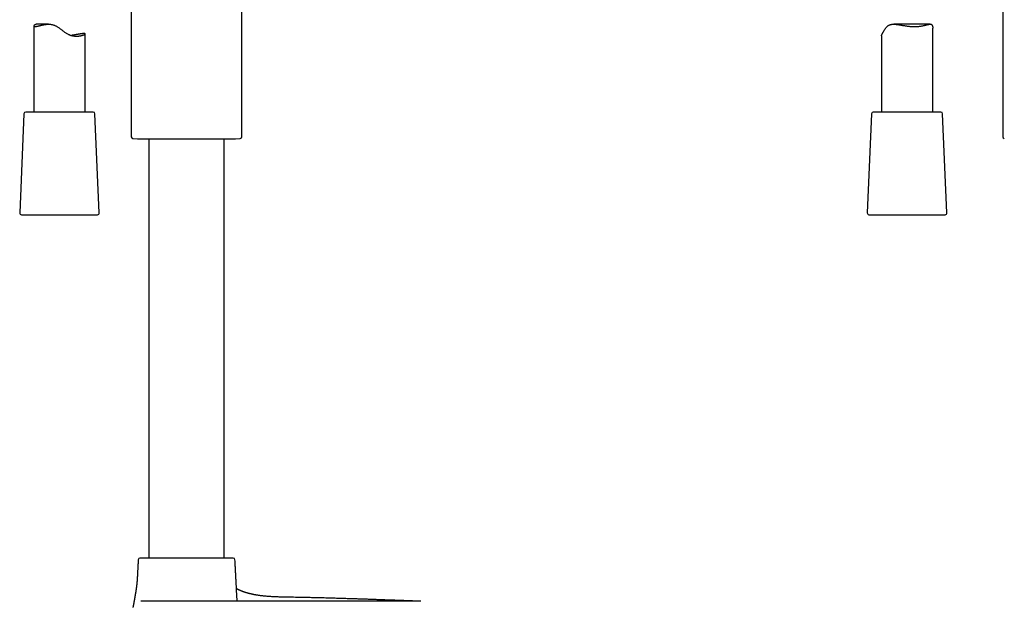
# Model space of a CAD drawing. Header units: millimetres. Extents: x 8 to 839, y 12 to 2009.
# Tile 13 of 22: x 116 to 403, y 1328 to 1498. Entities that reach past the tile are written whole.
import ezdxf

# ---------------------------------------------------------------- set-up
doc = ezdxf.new("R2010")
doc.units = ezdxf.units.MM

msp = doc.modelspace()

# ---------------------------------------------------------------- linework, layer by layer
at = {"color": 7, "linetype": 'Continuous', "lineweight": 30}
for p, q in [((180.63, 1464.18), (180.63, 1578.82)), ((148.33, 1509.08), (148.33, 1464.18)), ((402.98, 1509.08), (402.98, 1464.18)), ((119.84, 1496.55), (119.84, 1471.4)), ((124.15, 1497.09), (120.94, 1497.09)), ((381.83, 1497.09), (371.13, 1497.09)), ((134.84, 1471.4), (134.84, 1494.26)), ((367.54, 1493.66), (367.54, 1471.4)), ((382.54, 1471.4), (382.54, 1495.91)), ((116.97, 1470.93), (115.71, 1441.93)), ((137.21, 1471.4), (117.47, 1471.4)), ((138.97, 1441.93), (137.71, 1470.93)), ((364.67, 1470.93), (363.41, 1441.93)), ((384.91, 1471.4), (365.17, 1471.4)), ((386.67, 1441.93), (385.41, 1470.93)), ((148.81, 1463.68), (150.17, 1463.61)), ((150.17, 1463.61), (178.79, 1463.61)), ((153.48, 1463.61), (153.48, 1341.05)), ((175.48, 1341.05), (175.48, 1463.61)), ((178.79, 1463.61), (180.16, 1463.68)), ((116.21, 1441.4), (116.68, 1441.4)), ((116.68, 1441.4), (138.47, 1441.4)), ((363.91, 1441.4), (378.24, 1441.4)), ((378.24, 1441.4), (386.17, 1441.4)), ((192.48, 1328.44), (151.08, 1328.44)), ((232.88, 1328.44), (192.48, 1328.44))]:
    msp.add_line(p, q, dxfattribs=at)
for centre, start, end in [((117.47, 1470.9), 90, 177.5187), ((137.21, 1470.9), 2.4813, 90), ((365.17, 1470.9), 90, 177.5187), ((384.91, 1470.9), 2.4813, 90), ((148.83, 1464.18), 180, 267.337), ((180.13, 1464.18), 272.663, 0), ((403.48, 1464.18), 180, 267.337), ((116.21, 1441.9), 177.5187, 270), ((138.47, 1441.9), 270, 2.4813), ((363.91, 1441.9), 177.5187, 270), ((386.17, 1441.9), 270, 2.4813), ((150.85, 1340.55), 90, 176.5802), ((178.11, 1340.55), 3.4198, 90)]:
    msp.add_arc(centre, 0.5, start, end, dxfattribs=at)
for points, knots in [([(120.94, 1497.08), (120.9, 1497.08), (120.81, 1497.08), (120.68, 1497.07), (120.56, 1497.05), (120.45, 1497.02), (120.35, 1496.98), (120.25, 1496.95), (120.17, 1496.9), (120.09, 1496.86), (120.03, 1496.81), (119.97, 1496.77), (119.92, 1496.72), (119.89, 1496.67), (119.86, 1496.63), (119.84, 1496.58), (119.84, 1496.54), (119.84, 1496.51), (119.86, 1496.47), (119.9, 1496.44), (119.96, 1496.41), (120.05, 1496.39), (120.12, 1496.39), (120.16, 1496.39)], [0, 0, 0, 0, 0.040753, 0.083109, 0.125556, 0.168572, 0.211589, 0.25488, 0.29817, 0.341964, 0.385816, 0.430507, 0.475257, 0.520487, 0.565716, 0.611212, 0.656707, 0.702722, 0.748814, 0.81107, 0.873752, 0.936653, 1, 1, 1, 1]), ([(120.16, 1496.39), (120.19, 1496.39), (120.25, 1496.39), (120.35, 1496.4), (120.46, 1496.42), (120.59, 1496.44), (120.73, 1496.46), (120.88, 1496.5), (121.04, 1496.54), (121.21, 1496.58), (121.38, 1496.62), (121.57, 1496.67), (121.76, 1496.72), (121.97, 1496.77), (122.18, 1496.82), (122.4, 1496.87), (122.63, 1496.92), (122.91, 1496.97), (123.23, 1497.02), (123.61, 1497.07), (123.94, 1497.08), (124.21, 1497.09), (124.46, 1497.08), (124.73, 1497.06), (125.05, 1497.01), (125.37, 1496.94), (125.69, 1496.84), (126, 1496.72), (126.3, 1496.57), (126.6, 1496.41), (126.9, 1496.22), (127.22, 1496), (127.54, 1495.77), (127.86, 1495.53), (128.18, 1495.28), (128.49, 1495.04), (128.82, 1494.8), (129.15, 1494.57), (129.49, 1494.35), (129.79, 1494.19), (130.04, 1494.08), (130.22, 1494), (130.41, 1493.93), (130.6, 1493.86), (130.79, 1493.8), (131.04, 1493.74), (131.35, 1493.67), (131.71, 1493.62), (132.05, 1493.6), (132.35, 1493.59), (132.59, 1493.6), (132.79, 1493.61), (132.98, 1493.63), (133.17, 1493.65), (133.35, 1493.68), (133.52, 1493.71), (133.68, 1493.74), (133.83, 1493.78), (133.97, 1493.82), (134.1, 1493.86), (134.22, 1493.9), (134.33, 1493.94), (134.43, 1493.98), (134.52, 1494.02), (134.6, 1494.06), (134.67, 1494.09), (134.73, 1494.13), (134.78, 1494.17), (134.81, 1494.2), (134.83, 1494.23), (134.84, 1494.26), (134.84, 1494.29), (134.82, 1494.31), (134.78, 1494.32), (134.74, 1494.34), (134.68, 1494.35), (134.61, 1494.35), (134.53, 1494.35), (134.43, 1494.35), (134.32, 1494.35), (134.2, 1494.34), (134.07, 1494.32), (133.93, 1494.31), (133.78, 1494.29), (133.62, 1494.27), (133.45, 1494.24), (133.27, 1494.21), (133.08, 1494.18), (132.88, 1494.15), (132.67, 1494.11), (132.45, 1494.07), (132.22, 1494.03), (131.99, 1493.99), (131.74, 1493.95), (131.49, 1493.91), (131.23, 1493.86), (131, 1493.83), (130.86, 1493.81), (130.81, 1493.8)], [0, 0, 0, 0, 0.00973, 0.01948, 0.029378, 0.039276, 0.049253, 0.059229, 0.069354, 0.079497, 0.089227, 0.098972, 0.108832, 0.118692, 0.128612, 0.138533, 0.148571, 0.158626, 0.173132, 0.187777, 0.202502, 0.209949, 0.217411, 0.228356, 0.239442, 0.250606, 0.261938, 0.272886, 0.283971, 0.295114, 0.306362, 0.319367, 0.332403, 0.345504, 0.358622, 0.371889, 0.385177, 0.398551, 0.411977, 0.425943, 0.43304, 0.440138, 0.447295, 0.454452, 0.461721, 0.469005, 0.48297, 0.497124, 0.511368, 0.525788, 0.535081, 0.544392, 0.553831, 0.56327, 0.572774, 0.582278, 0.591904, 0.601545, 0.61101, 0.620489, 0.630074, 0.639658, 0.6493, 0.658942, 0.668692, 0.678458, 0.68878, 0.69912, 0.709606, 0.720092, 0.730658, 0.741224, 0.751946, 0.762689, 0.772681, 0.782691, 0.792841, 0.802992, 0.813219, 0.823446, 0.833819, 0.844213, 0.853981, 0.863766, 0.873678, 0.88359, 0.89357, 0.903551, 0.913661, 0.923788, 0.933765, 0.943759, 0.953878, 0.963997, 0.974182, 0.984368, 0.994683, 1, 1, 1, 1]), ([(367.54, 1493.66), (367.54, 1493.67), (367.54, 1493.69), (367.56, 1493.75), (367.59, 1493.82), (367.62, 1493.9), (367.67, 1493.99), (367.72, 1494.1), (367.79, 1494.22), (367.86, 1494.36), (367.94, 1494.52), (368.05, 1494.72), (368.16, 1494.94), (368.29, 1495.17), (368.43, 1495.4), (368.58, 1495.64), (368.75, 1495.87), (368.93, 1496.1), (369.12, 1496.31), (369.33, 1496.51), (369.53, 1496.66), (369.73, 1496.78), (369.9, 1496.87), (370.09, 1496.94), (370.28, 1497), (370.48, 1497.04), (370.72, 1497.07), (371.01, 1497.09), (371.34, 1497.08), (371.67, 1497.06), (371.99, 1497.03), (372.33, 1496.99), (372.67, 1496.93), (373.02, 1496.88), (373.37, 1496.81), (373.74, 1496.75), (374.11, 1496.69), (374.48, 1496.63), (374.86, 1496.57), (375.25, 1496.52), (375.64, 1496.47), (376.03, 1496.44), (376.42, 1496.41), (376.81, 1496.39), (377.07, 1496.39), (377.2, 1496.39)], [0, 0, 0, 0, 0.017848, 0.037703, 0.057539, 0.076889, 0.096256, 0.115606, 0.135608, 0.155631, 0.175638, 0.201263, 0.226916, 0.252585, 0.278233, 0.304384, 0.330558, 0.356716, 0.382845, 0.408504, 0.434155, 0.451769, 0.469402, 0.487012, 0.504157, 0.521321, 0.53847, 0.565039, 0.591613, 0.615764, 0.63994, 0.664098, 0.688898, 0.713715, 0.738517, 0.763968, 0.789433, 0.814883, 0.840936, 0.867006, 0.893057, 0.919607, 0.946157, 0.973079, 1, 1, 1, 1]), ([(377.2, 1496.39), (377.32, 1496.39), (377.58, 1496.39), (377.95, 1496.41), (378.31, 1496.44), (378.67, 1496.47), (379.03, 1496.52), (379.36, 1496.58), (379.68, 1496.64), (379.98, 1496.7), (380.27, 1496.77), (380.55, 1496.84), (380.82, 1496.9), (381.07, 1496.97), (381.32, 1497.02), (381.53, 1497.06), (381.69, 1497.08), (381.83, 1497.09), (381.96, 1497.08), (382.08, 1497.06), (382.18, 1497.01), (382.28, 1496.94), (382.36, 1496.84), (382.42, 1496.72), (382.47, 1496.57), (382.51, 1496.41), (382.53, 1496.22), (382.54, 1496.05), (382.54, 1495.94), (382.54, 1495.91)], [0, 0, 0, 0, 0.040177, 0.08039, 0.120569, 0.162044, 0.203557, 0.245036, 0.28517, 0.325333, 0.365469, 0.406618, 0.447795, 0.48894, 0.533755, 0.578564, 0.609088, 0.639633, 0.670148, 0.70399, 0.737826, 0.772617, 0.807403, 0.841262, 0.875131, 0.909733, 0.944343, 0.984585, 1, 1, 1, 1]), ([(174.12, 1341.05), (174.01, 1341.05), (173.79, 1341.05), (173.44, 1341.05), (173.09, 1341.05), (172.72, 1341.05), (172.34, 1341.05), (171.97, 1341.05), (171.62, 1341.05), (171.28, 1341.05), (170.95, 1341.05), (170.6, 1341.05), (170.25, 1341.05), (169.85, 1341.05), (169.39, 1341.05), (168.87, 1341.05), (168.35, 1341.05), (167.82, 1341.05), (167.23, 1341.05), (166.59, 1341.05), (165.89, 1341.05), (165.19, 1341.05), (164.53, 1341.05), (163.92, 1341.05), (163.36, 1341.05), (162.8, 1341.05), (162.24, 1341.05), (161.72, 1341.05), (161.24, 1341.05), (160.8, 1341.05), (160.36, 1341.05), (159.92, 1341.05), (159.49, 1341.05), (159.06, 1341.05), (158.62, 1341.05), (158.18, 1341.05), (157.75, 1341.05), (157.32, 1341.05), (156.91, 1341.05), (156.49, 1341.05), (156.08, 1341.05), (155.65, 1341.05), (155.24, 1341.05), (154.86, 1341.05), (154.52, 1341.05), (154.21, 1341.05), (153.91, 1341.05), (153.62, 1341.05), (153.34, 1341.05), (153.09, 1341.05), (152.87, 1341.05), (152.67, 1341.05), (152.48, 1341.05), (152.3, 1341.05), (152.13, 1341.05), (151.95, 1341.05), (151.76, 1341.05), (151.58, 1341.05), (151.41, 1341.05), (151.26, 1341.05), (151.13, 1341.05), (151.01, 1341.05), (150.92, 1341.05), (150.87, 1341.05), (150.86, 1341.05), (150.85, 1341.05)], [0, 0, 0, 0, 0.014515, 0.029003, 0.04348, 0.057964, 0.072471, 0.087558, 0.099633, 0.111693, 0.123749, 0.135811, 0.147888, 0.15999, 0.177165, 0.1943, 0.211424, 0.228564, 0.24575, 0.267668, 0.289533, 0.311401, 0.333332, 0.350874, 0.368374, 0.385861, 0.403366, 0.420919, 0.435235, 0.44952, 0.463791, 0.478064, 0.492355, 0.506681, 0.522068, 0.537424, 0.552768, 0.568121, 0.583503, 0.598341, 0.61542, 0.632483, 0.649556, 0.666667, 0.68118, 0.695666, 0.710143, 0.724628, 0.739138, 0.754225, 0.7663, 0.778361, 0.790417, 0.802479, 0.814555, 0.826657, 0.843832, 0.860967, 0.878091, 0.895232, 0.912417, 0.934336, 0.9562, 0.978069, 1, 1, 1, 1]), ([(178.11, 1341.05), (178.11, 1341.05), (178.11, 1341.05), (178.07, 1341.05), (178.01, 1341.05), (177.93, 1341.05), (177.83, 1341.05), (177.73, 1341.05), (177.61, 1341.05), (177.48, 1341.05), (177.33, 1341.05), (177.17, 1341.05), (176.99, 1341.05), (176.79, 1341.05), (176.57, 1341.05), (176.33, 1341.05), (176.08, 1341.05), (175.82, 1341.05), (175.53, 1341.05), (175.22, 1341.05), (174.87, 1341.05), (174.51, 1341.05), (174.25, 1341.05), (174.12, 1341.05)], [0, 0, 0, 0, 0.052625, 0.105124, 0.157585, 0.2101, 0.262757, 0.305706, 0.348562, 0.391375, 0.434193, 0.477066, 0.520041, 0.566203, 0.61227, 0.658303, 0.704362, 0.750508, 0.795026, 0.84627, 0.897458, 0.948674, 1, 1, 1, 1]), ([(150.36, 1340.58), (150.34, 1340.3), (150.3, 1339.68), (150.25, 1338.71), (150.19, 1337.66), (150.13, 1336.6), (150.09, 1335.7), (150.06, 1335.16), (150.05, 1334.97)], [0, 0, 0, 0, 0.148757, 0.331955, 0.518895, 0.708648, 0.900284, 1, 1, 1, 1]), ([(179.27, 1328.44), (179.26, 1328.67), (179.2, 1329.6), (179.12, 1331.24), (179.02, 1333.01), (178.95, 1334.44), (178.89, 1335.52), (178.84, 1336.59), (178.78, 1337.66), (178.72, 1338.7), (178.67, 1339.68), (178.63, 1340.3), (178.61, 1340.58)], [0, 0, 0, 0, 0.0560146, 0.2298109, 0.4046781, 0.4939794, 0.583147, 0.6718738, 0.7597305, 0.846285, 0.9311051, 1, 1, 1, 1]), ([(150.05, 1334.97), (150.05, 1334.94), (150.04, 1334.88), (150.04, 1334.79), (150.03, 1334.72), (150.03, 1334.65), (150.02, 1334.58), (150.02, 1334.5), (150.01, 1334.41), (150, 1334.32), (150, 1334.24), (149.99, 1334.16), (149.98, 1334.08), (149.97, 1333.99), (149.97, 1333.89), (149.96, 1333.8), (149.95, 1333.71), (149.94, 1333.64), (149.93, 1333.55), (149.92, 1333.46), (149.91, 1333.36), (149.9, 1333.25), (149.88, 1333.16), (149.87, 1333.08), (149.87, 1333), (149.86, 1332.92), (149.85, 1332.84), (149.83, 1332.76), (149.82, 1332.68), (149.81, 1332.61), (149.81, 1332.54), (149.8, 1332.48), (149.79, 1332.42), (149.78, 1332.36), (149.77, 1332.28), (149.76, 1332.21), (149.75, 1332.13), (149.74, 1332.07), (149.73, 1332.01), (149.72, 1331.96), (149.72, 1331.91), (149.71, 1331.87), (149.7, 1331.82), (149.7, 1331.77), (149.69, 1331.71), (149.68, 1331.64), (149.67, 1331.57), (149.66, 1331.5), (149.65, 1331.44), (149.64, 1331.38), (149.63, 1331.33), (149.62, 1331.29), (149.61, 1331.23), (149.61, 1331.18), (149.6, 1331.11), (149.58, 1331.03), (149.57, 1330.96), (149.56, 1330.89), (149.55, 1330.82), (149.54, 1330.77), (149.53, 1330.72), (149.52, 1330.65), (149.51, 1330.58), (149.5, 1330.49), (149.48, 1330.39), (149.46, 1330.3), (149.45, 1330.21), (149.44, 1330.13), (149.42, 1330.05), (149.41, 1329.98), (149.4, 1329.91), (149.39, 1329.85), (149.38, 1329.78), (149.37, 1329.71), (149.35, 1329.65), (149.35, 1329.6), (149.34, 1329.55), (149.33, 1329.5), (149.32, 1329.44), (149.3, 1329.36), (149.29, 1329.28), (149.27, 1329.18), (149.26, 1329.09), (149.24, 1329.01), (149.23, 1328.93), (149.21, 1328.86), (149.2, 1328.78), (149.19, 1328.71), (149.17, 1328.65), (149.16, 1328.58), (149.15, 1328.52), (149.14, 1328.45), (149.12, 1328.36), (149.1, 1328.27), (149.09, 1328.17), (149.07, 1328.07), (149.05, 1327.97), (149.03, 1327.88), (149.01, 1327.79), (148.99, 1327.69), (148.98, 1327.61), (148.97, 1327.55), (148.96, 1327.51), (148.95, 1327.46), (148.94, 1327.42), (148.93, 1327.37), (148.92, 1327.34), (148.92, 1327.3), (148.91, 1327.28), (148.91, 1327.26), (148.9, 1327.24), (148.9, 1327.22), (148.9, 1327.2), (148.89, 1327.18), (148.89, 1327.15), (148.88, 1327.11), (148.87, 1327.06), (148.86, 1327.01), (148.85, 1326.96), (148.84, 1326.91), (148.83, 1326.86), (148.82, 1326.82), (148.81, 1326.79), (148.81, 1326.77), (148.8, 1326.75), (148.8, 1326.73), (148.8, 1326.71), (148.79, 1326.7), (148.79, 1326.69), (148.79, 1326.68), (148.79, 1326.68), (148.79, 1326.67), (148.78, 1326.67), (148.78, 1326.67), (148.78, 1326.66), (148.78, 1326.66), (148.78, 1326.66), (148.78, 1326.66), (148.78, 1326.66), (148.78, 1326.67), (148.79, 1326.67), (148.79, 1326.67), (148.79, 1326.67), (148.79, 1326.67), (148.79, 1326.67), (148.79, 1326.67), (148.79, 1326.67), (148.79, 1326.67), (148.79, 1326.67), (148.79, 1326.67)], [0, 0, 0, 0, 0.005719, 0.010475, 0.014154, 0.017886, 0.021982, 0.026451, 0.032654, 0.03788, 0.042254, 0.046934, 0.052248, 0.057949, 0.063939, 0.070131, 0.07568, 0.080368, 0.085068, 0.091626, 0.098869, 0.10576, 0.112237, 0.118092, 0.123317, 0.128009, 0.13369, 0.140101, 0.145953, 0.151066, 0.155473, 0.15991, 0.164209, 0.16875, 0.174566, 0.180076, 0.185843, 0.190825, 0.194993, 0.198894, 0.202329, 0.205778, 0.209241, 0.213061, 0.217975, 0.223081, 0.228979, 0.234627, 0.23953, 0.243686, 0.247367, 0.251042, 0.255089, 0.259641, 0.265015, 0.271211, 0.277342, 0.283444, 0.288496, 0.292852, 0.297179, 0.301502, 0.308018, 0.315913, 0.32405, 0.332185, 0.339614, 0.346157, 0.352484, 0.359391, 0.364305, 0.369929, 0.376242, 0.382282, 0.387499, 0.391909, 0.395969, 0.399914, 0.406015, 0.412717, 0.420175, 0.428527, 0.43764, 0.445503, 0.452193, 0.458846, 0.466189, 0.47264, 0.479248, 0.485837, 0.492237, 0.497855, 0.506834, 0.517206, 0.528273, 0.53943, 0.549675, 0.560613, 0.571601, 0.583008, 0.595486, 0.601427, 0.607557, 0.613871, 0.620366, 0.626981, 0.632912, 0.637913, 0.641997, 0.645177, 0.648056, 0.651089, 0.654276, 0.657615, 0.661106, 0.671473, 0.682945, 0.694304, 0.706532, 0.719618, 0.733554, 0.748353, 0.757124, 0.766256, 0.77575, 0.785604, 0.795819, 0.806392, 0.816358, 0.823375, 0.829453, 0.834628, 0.839611, 0.844695, 0.849883, 0.855173, 0.870254, 0.885757, 0.903123, 0.919183, 0.933948, 0.939596, 0.946294, 0.954088, 0.962983, 0.972984, 0.983894, 0.995889, 1, 1, 1, 1]), ([(192.48, 1329.68), (192.3, 1329.68), (191.88, 1329.69), (191.24, 1329.7), (190.59, 1329.73), (189.97, 1329.75), (189.38, 1329.79), (188.82, 1329.82), (188.28, 1329.86), (187.75, 1329.9), (187.23, 1329.95), (186.75, 1330.01), (186.3, 1330.06), (185.89, 1330.11), (185.51, 1330.17), (185.17, 1330.22), (184.85, 1330.27), (184.56, 1330.32), (184.29, 1330.38), (184.02, 1330.43), (183.77, 1330.48), (183.54, 1330.53), (183.33, 1330.58), (183.16, 1330.62), (182.99, 1330.66), (182.81, 1330.7), (182.67, 1330.74), (182.58, 1330.76), (182.52, 1330.78), (182.44, 1330.8), (182.34, 1330.83), (182.21, 1330.86), (182.06, 1330.91), (181.89, 1330.96), (181.74, 1331), (181.61, 1331.04), (181.5, 1331.08), (181.41, 1331.11), (181.32, 1331.14), (181.2, 1331.18), (181.04, 1331.24), (180.87, 1331.3), (180.72, 1331.36), (180.58, 1331.41), (180.44, 1331.47), (180.3, 1331.53), (180.16, 1331.59), (180.02, 1331.65), (179.89, 1331.71), (179.76, 1331.77), (179.63, 1331.84), (179.51, 1331.9), (179.4, 1331.97), (179.3, 1332.02), (179.2, 1332.08), (179.13, 1332.12), (179.08, 1332.15), (179.07, 1332.16)], [0, 0, 0, 0, 0.0400297, 0.0883116, 0.1343521, 0.178169, 0.2197963, 0.25928, 0.2966741, 0.3354641, 0.3718782, 0.4059981, 0.4379034, 0.4676703, 0.4939518, 0.5184354, 0.5411724, 0.5622093, 0.5815878, 0.5993453, 0.6185602, 0.6355363, 0.6503142, 0.6629277, 0.673409, 0.6877604, 0.7009004, 0.7047826, 0.7087261, 0.7141969, 0.7215066, 0.7306352, 0.7433558, 0.7555383, 0.7671513, 0.7780495, 0.7855109, 0.7919175, 0.7983827, 0.8065741, 0.8206853, 0.8344797, 0.8474663, 0.8584473, 0.8688608, 0.8807146, 0.8937652, 0.9059401, 0.9164702, 0.9286046, 0.9417115, 0.9534618, 0.9639268, 0.975531, 0.9840037, 0.9948296, 1, 1, 1, 1]), ([(232.98, 1328.44), (232.98, 1328.44), (232.97, 1328.44), (232.96, 1328.44), (232.93, 1328.44), (232.9, 1328.45), (232.85, 1328.45), (232.81, 1328.45), (232.76, 1328.45), (232.71, 1328.45), (232.65, 1328.45), (232.6, 1328.46), (232.52, 1328.46), (232.42, 1328.46), (232.28, 1328.47), (232.13, 1328.47), (231.99, 1328.48), (231.87, 1328.48), (231.79, 1328.49), (231.7, 1328.49), (231.62, 1328.49), (231.54, 1328.5), (231.47, 1328.5), (231.39, 1328.5), (231.3, 1328.5), (231.16, 1328.51), (230.99, 1328.52), (230.81, 1328.52), (230.6, 1328.53), (230.36, 1328.54), (230.1, 1328.55), (229.83, 1328.56), (229.53, 1328.57), (229.21, 1328.58), (228.88, 1328.59), (228.47, 1328.61), (227.97, 1328.63), (227.36, 1328.65), (226.72, 1328.67), (226.16, 1328.7), (225.7, 1328.71), (225.36, 1328.73), (225.01, 1328.74), (224.66, 1328.75), (224.29, 1328.76), (223.91, 1328.78), (223.52, 1328.79), (223.11, 1328.81), (222.68, 1328.82), (222.23, 1328.84), (221.75, 1328.86), (221.24, 1328.88), (220.71, 1328.9), (220.16, 1328.92), (219.57, 1328.94), (218.96, 1328.96), (218.32, 1328.98), (217.66, 1329.01), (216.97, 1329.03), (216.29, 1329.05), (215.62, 1329.08), (214.98, 1329.1), (214.31, 1329.12), (213.61, 1329.14), (212.89, 1329.17), (212.15, 1329.19), (211.4, 1329.21), (210.65, 1329.24), (209.9, 1329.26), (209.12, 1329.28), (208.32, 1329.31), (207.49, 1329.33), (206.68, 1329.35), (205.89, 1329.38), (205.13, 1329.4), (204.34, 1329.42), (203.53, 1329.44), (202.71, 1329.46), (201.86, 1329.48), (201, 1329.5), (200.12, 1329.52), (199.2, 1329.54), (198.25, 1329.56), (197.27, 1329.58), (196.26, 1329.6), (195.21, 1329.62), (194.14, 1329.64), (193.22, 1329.66), (192.67, 1329.67), (192.48, 1329.67)], [0, 0, 0, 0, 0.010062, 0.020587, 0.030611, 0.04014, 0.049177, 0.057727, 0.065347, 0.072541, 0.079311, 0.08566, 0.09159, 0.104072, 0.116395, 0.128576, 0.140615, 0.146583, 0.15237, 0.157801, 0.162877, 0.1676, 0.17197, 0.176036, 0.18009, 0.188699, 0.197477, 0.206595, 0.216932, 0.227729, 0.23898, 0.250681, 0.262775, 0.274983, 0.287261, 0.299605, 0.319127, 0.338787, 0.358569, 0.378449, 0.387923, 0.397409, 0.406907, 0.416415, 0.425955, 0.43582, 0.445504, 0.455553, 0.465964, 0.476732, 0.487856, 0.499333, 0.511163, 0.523346, 0.535882, 0.548774, 0.561785, 0.575146, 0.588863, 0.602942, 0.614858, 0.627032, 0.639472, 0.652184, 0.665177, 0.67846, 0.692043, 0.704767, 0.717762, 0.731038, 0.744605, 0.758476, 0.772659, 0.785044, 0.797672, 0.810549, 0.823687, 0.83711, 0.850594, 0.8644, 0.878555, 0.893079, 0.908301, 0.923951, 0.94005, 0.956619, 0.97368, 0.991253, 1, 1, 1, 1])]:
    msp.add_open_spline(points, degree=3, knots=knots, dxfattribs=at)

doc.saveas('drawing.dxf')
